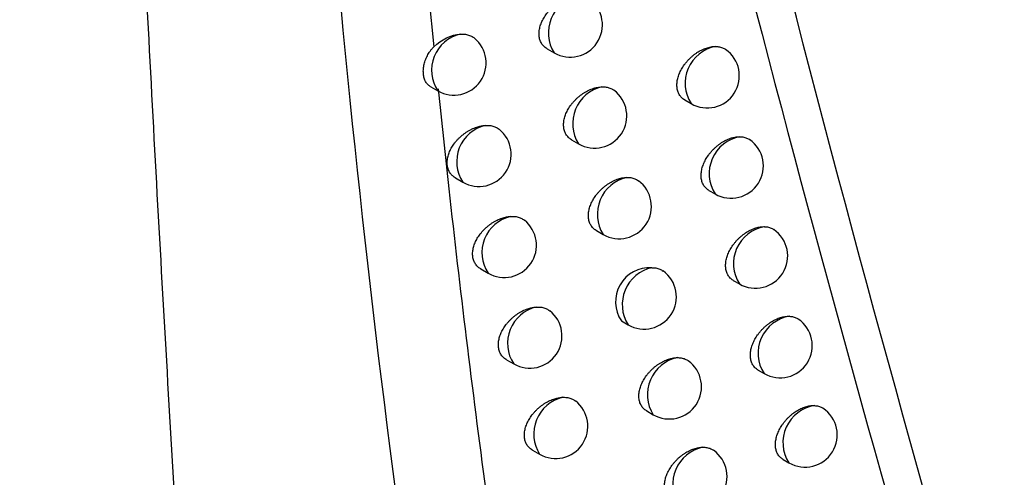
# Model space of a CAD drawing. Header units: millimetres. Extents: x -0.41 to 0.79, y -0.23 to 0.59.
# Tile 76 of 83: x 0.60524 to 0.62053, y 0.31214 to 0.31925. Entities that reach past the tile are written whole.
import ezdxf

# ---------------------------------------------------------------- set-up
doc = ezdxf.new("R2010")
doc.units = ezdxf.units.MM

msp = doc.modelspace()

# ---------------------------------------------------------------- linework, layer by layer
at = {"color": 7, "linetype": 'Continuous', "lineweight": 25}
for p, q in [((0.6115919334, 0.3196323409), (0.6116709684, 0.3188272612)), ((0.6134302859, 0.3187956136), (0.6135385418, 0.3187331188)), ((0.6116226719, 0.3182063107), (0.6117327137, 0.318142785)), ((0.6155664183, 0.3180002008), (0.6156638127, 0.3179439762)), ((0.6138102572, 0.3173811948), (0.613916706, 0.3173197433)), ((0.6120059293, 0.316789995), (0.6121214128, 0.3167233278)), ((0.6159412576, 0.3165964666), (0.6160370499, 0.3165411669)), ((0.6141945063, 0.3159720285), (0.6142991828, 0.3159116)), ((0.6124006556, 0.3153747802), (0.6125141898, 0.3153092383)), ((0.6163205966, 0.3151978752), (0.6164148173, 0.3151434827)), ((0.6145830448, 0.3145681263), (0.6146859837, 0.3145087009)), ((0.612799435, 0.3139649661), (0.6129110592, 0.3139005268)), ((0.6167044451, 0.3138044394), (0.6167971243, 0.3137509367)), ((0.6149758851, 0.3131694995), (0.6150771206, 0.3131110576)), ((0.6132022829, 0.3125605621), (0.6133120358, 0.3124972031)), ((0.6170928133, 0.3124161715), (0.6171839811, 0.3123635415))]:
    msp.add_line(p, q, dxfattribs=at)
at = {"color": 9, "linetype": 'Continuous', "lineweight": 25}
for centre, radius, start, end in [((0.614040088, 0.3190445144), 0.0005903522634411, 103.8525889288, 211.8349542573), ((0.6122175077, 0.3184610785), 0.000579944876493, 103.7378989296, 213.2870620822), ((0.6161576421, 0.3182576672), 0.0005850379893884, 100.9771719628, 212.4245902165), ((0.6144172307, 0.3176314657), 0.0005896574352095, 103.488365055, 211.9142920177), ((0.6126053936, 0.3170419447), 0.0005794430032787, 103.4471442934, 213.3579324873), ((0.6165292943, 0.3168553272), 0.0005839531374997, 100.4528395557, 212.5468385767), ((0.6147986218, 0.3162236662), 0.0005889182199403, 103.1035301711, 211.9985247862), ((0.6129973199, 0.3156281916), 0.0005789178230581, 103.1410483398, 213.4320416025), ((0.6169053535, 0.3154581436), 0.0005827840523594, 99.8957873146, 212.6786747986), ((0.6151842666, 0.3148211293), 0.0005881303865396, 102.6967758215, 212.0881287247), ((0.6133932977, 0.3142198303), 0.0005783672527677, 102.8187748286, 213.5096478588), ((0.6172858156, 0.3140661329), 0.0005815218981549, 99.3033958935, 212.8212128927), ((0.6155741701, 0.3134238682), 0.0005872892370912, 102.2666707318, 212.1836395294), ((0.6138142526, 0.3128084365), 0.0005908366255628, 104.2831719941, 211.7872906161), ((0.6176706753, 0.3126793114), 0.0005801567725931, 98.6727216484, 212.9757317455), ((0.6159683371, 0.3120318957), 0.0005863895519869, 101.8116441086, 212.2856611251)]:
    msp.add_arc(centre, radius, start, end, dxfattribs=at)
at = {"color": 7, "linetype": 'Continuous', "lineweight": 25}
for centre, radius, start, end in [((0.6137885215, 0.3191661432), 0.0005, 240.0026882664, 52.5142993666), ((0.6119826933, 0.3185758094), 0.0005, 240.0026882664, 50.5356842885), ((0.6159137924, 0.3183770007), 0.0005, 240.0026882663, 54.8356513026), ((0.6141666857, 0.3177527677), 0.0005, 240.0026882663, 52.9555856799), ((0.6123713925, 0.3171563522), 0.0005, 240.0026882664, 50.9439200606), ((0.6162870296, 0.3169741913), 0.0005, 240.0026882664, 55.1558518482), ((0.6145491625, 0.3163446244), 0.0005, 240.0026882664, 53.3319001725), ((0.6127641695, 0.3157422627), 0.0005, 240.0026882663, 51.3389088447), ((0.616664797, 0.3155765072), 0.0005, 240.0026882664, 55.4625885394), ((0.6150236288, 0.3148648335), 0.00053097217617, 86.6127718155, 213.9465933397), ((0.6149359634, 0.3149417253), 0.0005, 240.0026882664, 53.6956746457), ((0.6131610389, 0.3143335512), 0.0005000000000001, 240.0026882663, 51.7967105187), ((0.617047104, 0.3141839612), 0.0005, 240.0026882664, 55.8541202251), ((0.6153271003, 0.313544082), 0.0005, 240.0026882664, 54.0119748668), ((0.6135620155, 0.3129302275), 0.0005, 240.0026882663, 52.2092169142), ((0.6174339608, 0.3127965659), 0.0005, 240.0026882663, 56.1595466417), ((0.6157225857, 0.3121517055), 0.0005, 240.0026882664, 54.3621730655)]:
    msp.add_arc(centre, radius, start, end, dxfattribs=at)
for points, knots in [([(0.6314185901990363, 0.2992218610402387), (0.6300905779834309, 0.3036907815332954), (0.6288531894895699, 0.3082407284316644), (0.6265641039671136, 0.3174890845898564), (0.6255115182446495, 0.3221884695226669), (0.6235912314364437, 0.3317379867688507), (0.6227231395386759, 0.3365901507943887), (0.621173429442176, 0.3464258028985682), (0.6204916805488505, 0.3514111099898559), (0.6193162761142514, 0.3615171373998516), (0.6188208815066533, 0.3666406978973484), (0.6180186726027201, 0.3769958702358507), (0.6177118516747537, 0.3822298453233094), (0.617073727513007, 0.3981004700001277), (0.6170211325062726, 0.4089051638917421), (0.6173551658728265, 0.4199370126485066)], [0, 0, 0, 0, 0.125, 0.125, 0.2500000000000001, 0.2500000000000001, 0.3750000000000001, 0.3750000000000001, 0.5000000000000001, 0.5000000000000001, 0.6250000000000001, 0.6250000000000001, 0.7500000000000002, 0.7500000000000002, 1, 1, 1, 1]), ([(0.6081601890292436, 0.3037992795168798), (0.6080972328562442, 0.3047400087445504), (0.6079718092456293, 0.3066141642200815), (0.6077941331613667, 0.3094206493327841), (0.6076248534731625, 0.3122096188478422), (0.6074644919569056, 0.3149813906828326), (0.6073126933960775, 0.3177357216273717), (0.6071693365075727, 0.3204725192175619), (0.6070342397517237, 0.3231916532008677), (0.6069072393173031, 0.3258930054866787), (0.6067881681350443, 0.3285764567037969), (0.6066768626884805, 0.3312418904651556), (0.6065731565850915, 0.3338891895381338), (0.6064768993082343, 0.3365182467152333), (0.6063878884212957, 0.3391289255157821), (0.6063061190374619, 0.341721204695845), (0.6062308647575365, 0.344294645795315), (0.606186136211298, 0.3460058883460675), (0.6061638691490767, 0.3468577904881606)], [0, 0, 0, 0, 0.0663551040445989, 0.132195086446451, 0.1975202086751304, 0.2623307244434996, 0.3266268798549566, 0.3904089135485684, 0.4536770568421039, 0.5164315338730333, 0.5786725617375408, 0.6404003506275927, 0.7016151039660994, 0.7623170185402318, 0.8225062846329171, 0.8821830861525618, 0.9413476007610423, 1, 1, 1, 1]), ([(0.6134304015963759, 0.318795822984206), (0.6134290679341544, 0.3187965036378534), (0.6134187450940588, 0.3188017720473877), (0.6134015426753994, 0.3188144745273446), (0.6133789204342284, 0.3188340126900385), (0.6133589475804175, 0.3188567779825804), (0.6133420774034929, 0.3188816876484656), (0.6133284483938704, 0.3189083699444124), (0.6133178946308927, 0.3189366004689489), (0.6133102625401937, 0.318966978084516), (0.6133058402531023, 0.3189986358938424), (0.6133045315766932, 0.3190310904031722), (0.6133061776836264, 0.3190641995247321), (0.6133108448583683, 0.3190984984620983), (0.613318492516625, 0.319133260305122), (0.6133289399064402, 0.3191680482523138), (0.6133420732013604, 0.3192027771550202), (0.6133580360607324, 0.3192377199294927), (0.6133766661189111, 0.3192723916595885), (0.6133977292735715, 0.3193063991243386), (0.6134211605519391, 0.3193396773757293), (0.613447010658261, 0.3193722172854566), (0.6134750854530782, 0.319403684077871), (0.6135050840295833, 0.3194337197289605), (0.6135369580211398, 0.3194622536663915), (0.6135706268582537, 0.3194891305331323), (0.6136057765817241, 0.3195140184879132), (0.6136420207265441, 0.3195366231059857), (0.6136792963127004, 0.319556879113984), (0.6137175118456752, 0.3195746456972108), (0.6137552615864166, 0.3195892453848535), (0.6137920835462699, 0.3196007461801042), (0.6138278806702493, 0.3196092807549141), (0.6138636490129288, 0.3196153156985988), (0.6138870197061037, 0.3196169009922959), (0.6138987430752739, 0.3196176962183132)], [0, 0, 0, 0, 0.0046432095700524, 0.0359394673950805, 0.0674642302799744, 0.0997222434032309, 0.1322388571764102, 0.1624890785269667, 0.1929575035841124, 0.2241201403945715, 0.2555248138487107, 0.2850965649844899, 0.3148752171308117, 0.3453040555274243, 0.3759561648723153, 0.4055054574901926, 0.4352548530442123, 0.4656267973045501, 0.4962100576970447, 0.5263719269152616, 0.556733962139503, 0.5877164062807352, 0.6189087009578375, 0.6500507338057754, 0.6813993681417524, 0.7133907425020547, 0.7456007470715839, 0.7776750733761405, 0.809966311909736, 0.8429389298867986, 0.8761462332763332, 0.9066252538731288, 0.9372904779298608, 0.9685432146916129, 1, 1, 1, 1]), ([(0.506497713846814, 0.3192110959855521), (0.5094315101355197, 0.3161644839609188), (0.5125706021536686, 0.3131626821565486), (0.5167535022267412, 0.3094669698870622), (0.5176035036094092, 0.3087302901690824), (0.5193254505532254, 0.3072661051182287), (0.5201977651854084, 0.3065382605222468), (0.5228485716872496, 0.3043674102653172), (0.5246608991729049, 0.3029370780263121), (0.5339463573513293, 0.2958692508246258), (0.5420874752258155, 0.2904819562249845), (0.5553829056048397, 0.2828069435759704), (0.5599638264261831, 0.2803352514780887), (0.5694165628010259, 0.2755646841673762), (0.5742890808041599, 0.2732655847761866), (0.5818177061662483, 0.269946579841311), (0.5843639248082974, 0.2688618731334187), (0.5882387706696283, 0.2672675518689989), (0.5895399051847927, 0.2667414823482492), (0.5921534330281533, 0.265703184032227), (0.5934667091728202, 0.2651905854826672), (0.6000654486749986, 0.2626601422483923), (0.6054478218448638, 0.2607397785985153), (0.6109324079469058, 0.2589222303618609)], [0, 0, 0, 0, 0.1250000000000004, 0.1250000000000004, 0.1562500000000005, 0.1562500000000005, 0.1875000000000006, 0.1875000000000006, 0.2500000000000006, 0.2500000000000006, 0.5000000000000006, 0.5000000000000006, 0.6250000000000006, 0.6250000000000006, 0.7500000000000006, 0.7500000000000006, 0.8125000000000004, 0.8125000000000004, 0.8437500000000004, 0.8437500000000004, 0.8750000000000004, 0.8750000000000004, 1, 1, 1, 1]), ([(0.6120797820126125, 0.3190244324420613), (0.612091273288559, 0.3190249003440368), (0.612114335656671, 0.3190258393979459), (0.612147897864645, 0.3190235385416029), (0.612180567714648, 0.3190184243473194), (0.6122115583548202, 0.3190102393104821), (0.6122406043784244, 0.31899926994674), (0.6122673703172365, 0.3189854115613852), (0.6122873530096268, 0.318972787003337), (0.6122974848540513, 0.3189638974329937), (0.6123002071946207, 0.3189615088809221)], [0, 0, 0, 0, 0.1336309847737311, 0.268190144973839, 0.4056763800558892, 0.5441738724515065, 0.6782889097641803, 0.8133416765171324, 0.949846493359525, 1, 1, 1, 1]), ([(0.6116227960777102, 0.3182065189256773), (0.6116167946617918, 0.3182101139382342), (0.6115957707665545, 0.3182227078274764), (0.6115720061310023, 0.318245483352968), (0.6115510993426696, 0.3182737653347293), (0.6115376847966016, 0.3182976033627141), (0.6115266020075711, 0.3183238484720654), (0.6115179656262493, 0.3183525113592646), (0.6115119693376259, 0.3183831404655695), (0.6115086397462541, 0.3184153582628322), (0.6115079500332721, 0.3184490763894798), (0.6115099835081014, 0.3184844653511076), (0.6115147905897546, 0.3185207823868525), (0.6115222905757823, 0.3185575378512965), (0.6115324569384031, 0.3185946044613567), (0.6115455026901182, 0.3186322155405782), (0.6115612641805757, 0.318669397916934), (0.6115795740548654, 0.318705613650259), (0.6116004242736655, 0.3187407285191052), (0.611624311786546, 0.3187748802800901), (0.6116480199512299, 0.3188039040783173), (0.6116644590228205, 0.3188206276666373), (0.6116709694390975, 0.3188272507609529)], [0, 0, 0, 0, 0.0376927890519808, 0.1320437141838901, 0.1801373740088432, 0.2282101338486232, 0.2766112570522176, 0.3260452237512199, 0.3758353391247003, 0.4243447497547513, 0.4731904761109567, 0.5230978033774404, 0.57337253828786, 0.6218823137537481, 0.6707315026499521, 0.7206569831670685, 0.7709583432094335, 0.8190887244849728, 0.8675671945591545, 0.9171752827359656, 0.9671986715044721, 1, 1, 1, 1]), ([(0.6155665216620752, 0.3180003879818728), (0.6155653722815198, 0.3180009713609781), (0.6155555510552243, 0.3180059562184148), (0.6155390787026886, 0.3180181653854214), (0.6155172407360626, 0.3180371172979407), (0.6154979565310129, 0.3180592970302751), (0.6154815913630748, 0.3180837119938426), (0.615468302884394, 0.3181100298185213), (0.6154579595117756, 0.318138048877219), (0.6154504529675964, 0.3181682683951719), (0.6154460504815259, 0.3181999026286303), (0.615444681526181, 0.3182324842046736), (0.6154462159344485, 0.318265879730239), (0.6154507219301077, 0.3183005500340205), (0.6154581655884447, 0.3183357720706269), (0.6154683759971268, 0.3183711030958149), (0.6154812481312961, 0.318406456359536), (0.6154969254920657, 0.3184421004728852), (0.6155152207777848, 0.3184774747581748), (0.6155358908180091, 0.3185121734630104), (0.6155588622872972, 0.3185461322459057), (0.6155842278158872, 0.3185794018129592), (0.6156117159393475, 0.3186115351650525), (0.6156410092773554, 0.3186421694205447), (0.6156720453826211, 0.3186712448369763), (0.6157048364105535, 0.3186986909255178), (0.6157389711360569, 0.3187240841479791), (0.61577405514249, 0.3187471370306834), (0.615810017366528, 0.3187678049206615), (0.6158468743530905, 0.3187860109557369), (0.6158839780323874, 0.318801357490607), (0.6159208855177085, 0.3188136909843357), (0.6159575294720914, 0.3188230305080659), (0.6159940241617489, 0.3188292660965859), (0.6160236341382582, 0.3188318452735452), (0.6160407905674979, 0.3188319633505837), (0.6160462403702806, 0.3188320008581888)], [0, 0, 0, 0, 0.0040313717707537, 0.0344472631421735, 0.0650820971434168, 0.0964160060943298, 0.1279950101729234, 0.1576798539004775, 0.1875764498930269, 0.2181449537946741, 0.2489470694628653, 0.2781610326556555, 0.3075788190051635, 0.3376375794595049, 0.3679167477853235, 0.3971294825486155, 0.4265412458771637, 0.4565743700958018, 0.4868193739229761, 0.5164861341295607, 0.5463521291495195, 0.5768385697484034, 0.6075361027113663, 0.6379070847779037, 0.6684821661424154, 0.699694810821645, 0.7311253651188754, 0.7621404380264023, 0.7933670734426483, 0.8252594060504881, 0.8573813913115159, 0.8886877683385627, 0.9202125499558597, 0.9524302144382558, 0.9848892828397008, 1, 1, 1, 1]), ([(0.6160462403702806, 0.3188320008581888), (0.616056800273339, 0.3188316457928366), (0.6160779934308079, 0.3188309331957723), (0.6161084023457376, 0.3188260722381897), (0.6161376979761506, 0.3188183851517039), (0.6161649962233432, 0.318807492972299), (0.6161863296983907, 0.3187965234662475), (0.6161975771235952, 0.3187882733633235), (0.6162013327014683, 0.3187855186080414)], [0, 0, 0, 0, 0.1792454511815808, 0.3597359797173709, 0.5441528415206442, 0.7299261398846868, 0.9098208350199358, 1, 1, 1, 1]), ([(0.6117376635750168, 0.3181716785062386), (0.6117646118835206, 0.3179134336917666), (0.6118186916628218, 0.3173951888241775), (0.6119597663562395, 0.3161023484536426), (0.6121722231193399, 0.3142771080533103), (0.6124758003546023, 0.3119099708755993), (0.6128119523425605, 0.3094945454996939), (0.6130621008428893, 0.3078770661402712), (0.6131887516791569, 0.3070581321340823)], [0, 0, 0, 0, 0.0688124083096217, 0.1380925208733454, 0.3452698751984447, 0.5579613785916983, 0.7761946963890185, 1, 1, 1, 1]), ([(0.6138103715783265, 0.3173814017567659), (0.613809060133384, 0.3173820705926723), (0.6137988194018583, 0.3173872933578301), (0.6137817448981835, 0.3173999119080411), (0.6137592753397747, 0.3174193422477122), (0.6137394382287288, 0.3174419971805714), (0.6137226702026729, 0.3174668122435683), (0.6137091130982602, 0.3174934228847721), (0.6136986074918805, 0.3175216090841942), (0.6136910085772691, 0.3175519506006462), (0.6136866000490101, 0.3175835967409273), (0.6136852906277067, 0.3176160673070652), (0.6136869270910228, 0.3176492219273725), (0.6136915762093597, 0.3176835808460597), (0.6136991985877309, 0.3177184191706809), (0.6137096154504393, 0.3177532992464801), (0.6137227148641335, 0.3177881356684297), (0.6137386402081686, 0.3178231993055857), (0.6137572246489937, 0.3178579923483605), (0.6137782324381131, 0.3178921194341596), (0.6138015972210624, 0.3179255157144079), (0.6138273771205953, 0.3179581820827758), (0.6138553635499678, 0.3179897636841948), (0.6138852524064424, 0.3180199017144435), (0.613916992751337, 0.3180485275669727), (0.6139505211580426, 0.3180755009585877), (0.6139855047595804, 0.3181004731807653), (0.6140215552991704, 0.318123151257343), (0.6140586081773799, 0.3181434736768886), (0.6140965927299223, 0.3181613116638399), (0.6141343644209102, 0.3181760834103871), (0.6141714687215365, 0.3181877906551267), (0.6142078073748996, 0.318196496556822), (0.6142441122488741, 0.3182025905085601), (0.6142678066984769, 0.3182041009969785), (0.6142796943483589, 0.3182048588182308)], [0, 0, 0, 0, 0.0045782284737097, 0.0357501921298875, 0.0671491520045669, 0.099275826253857, 0.1316588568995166, 0.1618437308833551, 0.1922458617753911, 0.2233388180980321, 0.2546724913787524, 0.2842195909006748, 0.3139732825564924, 0.3443762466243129, 0.3750022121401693, 0.4045335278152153, 0.4342650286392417, 0.4646197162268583, 0.4951861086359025, 0.5253032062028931, 0.5556206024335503, 0.5865593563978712, 0.6177085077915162, 0.6487562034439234, 0.6800103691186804, 0.7119073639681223, 0.7440232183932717, 0.7759494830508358, 0.8080920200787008, 0.8409141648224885, 0.8739704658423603, 0.904961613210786, 0.9361508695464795, 0.9679665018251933, 1, 1, 1, 1]), ([(0.6142796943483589, 0.3182048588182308), (0.6143016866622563, 0.3182046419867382), (0.6143349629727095, 0.3182043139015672), (0.6143759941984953, 0.3181958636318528), (0.614405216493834, 0.3181866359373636), (0.6144369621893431, 0.3181731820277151), (0.6144558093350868, 0.3181591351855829), (0.6144670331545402, 0.3181507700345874)], [0, 0, 0, 0, 0.3060581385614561, 0.4630929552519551, 0.6212828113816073, 0.7744669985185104, 1, 1, 1, 1]), ([(0.612006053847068, 0.3167902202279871), (0.612004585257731, 0.3167909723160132), (0.6119939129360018, 0.3167964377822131), (0.6119762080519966, 0.3168094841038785), (0.6119530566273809, 0.3168294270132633), (0.6119326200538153, 0.3168526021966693), (0.6119154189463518, 0.3168778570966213), (0.6119015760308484, 0.3169047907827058), (0.6118908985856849, 0.3169331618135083), (0.6118831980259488, 0.3169636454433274), (0.611878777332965, 0.316995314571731), (0.6118775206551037, 0.3170276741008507), (0.6118792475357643, 0.317060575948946), (0.6118840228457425, 0.3170946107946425), (0.6118918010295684, 0.3171290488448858), (0.6119023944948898, 0.3171634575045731), (0.6119156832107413, 0.3171977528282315), (0.6119318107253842, 0.3172322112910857), (0.6119506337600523, 0.3172664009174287), (0.6119719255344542, 0.317299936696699), (0.611995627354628, 0.317332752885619), (0.6120217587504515, 0.3173647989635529), (0.6120501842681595, 0.3173958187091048), (0.6120806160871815, 0.3174254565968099), (0.6121130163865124, 0.317453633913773), (0.612147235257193, 0.3174801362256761), (0.6121830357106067, 0.3175046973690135), (0.6122200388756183, 0.3175270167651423), (0.6122581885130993, 0.3175470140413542), (0.6122973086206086, 0.3175645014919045), (0.6123349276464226, 0.3175784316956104), (0.6123705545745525, 0.3175891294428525), (0.6124040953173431, 0.3175969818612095), (0.6124376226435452, 0.3176027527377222), (0.612459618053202, 0.3176045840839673), (0.612470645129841, 0.3176055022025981)], [0, 0, 0, 0, 0.0050703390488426, 0.0368464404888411, 0.0688570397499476, 0.101622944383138, 0.1346564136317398, 0.1651483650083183, 0.1958621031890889, 0.2272828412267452, 0.2589505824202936, 0.2886101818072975, 0.3184777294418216, 0.3489984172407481, 0.3797431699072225, 0.4093641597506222, 0.4391848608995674, 0.4696253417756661, 0.5002755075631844, 0.5306218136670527, 0.5611677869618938, 0.59233050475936, 0.6237009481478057, 0.6552273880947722, 0.6869610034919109, 0.7193371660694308, 0.7519311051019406, 0.7846070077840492, 0.8175024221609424, 0.8510864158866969, 0.8849072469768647, 0.9133090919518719, 0.9418545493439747, 0.9708496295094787, 1, 1, 1, 1]), ([(0.612470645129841, 0.3176055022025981), (0.6124820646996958, 0.3176059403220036), (0.6125049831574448, 0.3176068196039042), (0.6125383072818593, 0.3176044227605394), (0.6125707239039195, 0.317599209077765), (0.6126014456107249, 0.3175909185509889), (0.6126302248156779, 0.3175798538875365), (0.6126566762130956, 0.3175658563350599), (0.6126753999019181, 0.3175539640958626), (0.6126844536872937, 0.3175459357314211), (0.6126861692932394, 0.3175444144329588)], [0, 0, 0, 0, 0.1361136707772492, 0.2731727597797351, 0.4132132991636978, 0.5542838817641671, 0.690890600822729, 0.8284524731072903, 0.9674933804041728, 1, 1, 1, 1]), ([(0.6159413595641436, 0.3165966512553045), (0.6159402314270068, 0.3165972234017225), (0.6159304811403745, 0.3166021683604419), (0.6159141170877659, 0.316614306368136), (0.6158924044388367, 0.3166331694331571), (0.6158732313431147, 0.3166552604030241), (0.6158569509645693, 0.3166795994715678), (0.6158437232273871, 0.3167058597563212), (0.6158334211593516, 0.3167338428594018), (0.6158259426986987, 0.3167640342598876), (0.6158215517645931, 0.3167956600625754), (0.615820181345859, 0.3168282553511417), (0.6158217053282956, 0.3168616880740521), (0.615826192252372, 0.3168964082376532), (0.6158336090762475, 0.3169316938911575), (0.6158437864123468, 0.3169671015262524), (0.6158566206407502, 0.317002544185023), (0.6158722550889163, 0.3170382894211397), (0.6158904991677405, 0.317073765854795), (0.6159111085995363, 0.317108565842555), (0.6159340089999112, 0.3171426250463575), (0.6159592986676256, 0.3171760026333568), (0.6159866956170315, 0.3172082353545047), (0.616015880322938, 0.3172389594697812), (0.6160467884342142, 0.3172681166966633), (0.6160794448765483, 0.3172956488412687), (0.6161134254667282, 0.317321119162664), (0.6161483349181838, 0.3173442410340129), (0.6161841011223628, 0.3173649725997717), (0.6162207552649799, 0.3173832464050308), (0.6162576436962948, 0.3173986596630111), (0.6162943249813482, 0.317411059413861), (0.6163307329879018, 0.3174204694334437), (0.6163669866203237, 0.3174267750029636), (0.61639795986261, 0.3174295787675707), (0.6164164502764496, 0.3174295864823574), (0.6164233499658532, 0.3174295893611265)], [0, 0, 0, 0, 0.0039602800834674, 0.0342279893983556, 0.0647131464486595, 0.0958921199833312, 0.1273141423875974, 0.1568941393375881, 0.1866848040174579, 0.2171436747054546, 0.247834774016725, 0.2769737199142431, 0.3063158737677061, 0.3362971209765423, 0.3664981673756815, 0.3956398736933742, 0.4249802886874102, 0.4549413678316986, 0.4851142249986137, 0.5146880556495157, 0.5444608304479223, 0.5748535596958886, 0.6054573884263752, 0.6356968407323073, 0.6661398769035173, 0.6972192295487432, 0.7285162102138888, 0.7593601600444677, 0.7904147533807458, 0.8221323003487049, 0.8540786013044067, 0.8851913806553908, 0.9165212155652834, 0.9485394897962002, 0.98079753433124, 1, 1, 1, 1]), ([(0.6164233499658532, 0.3174295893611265), (0.6164338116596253, 0.3174291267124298), (0.616454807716, 0.3174281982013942), (0.6164848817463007, 0.3174230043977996), (0.6165138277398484, 0.3174149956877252), (0.6165407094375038, 0.3174037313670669), (0.6165602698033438, 0.3173934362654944), (0.6165699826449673, 0.3173861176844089), (0.6165723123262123, 0.3173843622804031)], [0, 0, 0, 0, 0.1854420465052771, 0.3721722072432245, 0.5629644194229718, 0.7551599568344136, 0.9412736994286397, 1, 1, 1, 1]), ([(0.6141946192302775, 0.3159722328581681), (0.6141933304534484, 0.315972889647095), (0.6141831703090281, 0.31597806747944), (0.6141662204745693, 0.3159906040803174), (0.6141438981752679, 0.3160099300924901), (0.6141241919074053, 0.3160324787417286), (0.6141075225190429, 0.3160572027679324), (0.6140940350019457, 0.3160837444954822), (0.6140835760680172, 0.3161118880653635), (0.6140760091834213, 0.3161421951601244), (0.6140716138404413, 0.3161738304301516), (0.6140703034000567, 0.3162063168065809), (0.6140719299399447, 0.3162395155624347), (0.6140765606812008, 0.3162739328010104), (0.6140841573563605, 0.3163088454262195), (0.6140945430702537, 0.3163438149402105), (0.6141076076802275, 0.3163787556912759), (0.6141234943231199, 0.3164139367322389), (0.6141420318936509, 0.3164488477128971), (0.614162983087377, 0.3164830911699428), (0.6141862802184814, 0.3165166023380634), (0.6142119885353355, 0.3165493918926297), (0.6142398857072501, 0.3165810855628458), (0.614269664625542, 0.3166113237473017), (0.6143012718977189, 0.3166400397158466), (0.6143346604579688, 0.3166671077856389), (0.6143694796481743, 0.3166921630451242), (0.6144053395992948, 0.3167149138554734), (0.614442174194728, 0.3167353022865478), (0.6144799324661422, 0.3167532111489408), (0.614517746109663, 0.3167681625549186), (0.6145551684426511, 0.3167800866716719), (0.6145920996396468, 0.3167889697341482), (0.6146289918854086, 0.3167951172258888), (0.6146530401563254, 0.3167965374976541), (0.6146651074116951, 0.3167972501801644)], [0, 0, 0, 0, 0.004510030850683, 0.0355550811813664, 0.0668256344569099, 0.0988184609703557, 0.131065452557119, 0.1611794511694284, 0.1915097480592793, 0.2225274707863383, 0.2537845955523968, 0.2832994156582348, 0.3130204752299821, 0.3433897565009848, 0.3739817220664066, 0.4034868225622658, 0.4331921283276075, 0.4635210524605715, 0.4940619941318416, 0.5241268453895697, 0.5543920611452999, 0.5852793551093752, 0.6163775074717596, 0.6473252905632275, 0.6784793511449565, 0.7102761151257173, 0.7422918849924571, 0.7740670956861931, 0.8060578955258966, 0.8387263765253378, 0.8716284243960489, 0.9031694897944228, 0.9349219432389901, 0.9673442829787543, 1, 1, 1, 1]), ([(0.6146651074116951, 0.3167972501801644), (0.614686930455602, 0.3167969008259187), (0.6147199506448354, 0.3167963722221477), (0.6147605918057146, 0.3167876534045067), (0.6147894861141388, 0.3167781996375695), (0.6148194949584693, 0.316765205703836), (0.6148368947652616, 0.316751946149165), (0.6148467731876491, 0.316744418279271)], [0, 0, 0, 0, 0.3136948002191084, 0.4746478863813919, 0.6367848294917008, 0.7937912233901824, 1, 1, 1, 1]), ([(0.6124007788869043, 0.3153750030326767), (0.6123993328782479, 0.3153757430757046), (0.6123887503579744, 0.3153811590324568), (0.612371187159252, 0.3153941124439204), (0.6123482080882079, 0.3154139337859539), (0.6123279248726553, 0.3154369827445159), (0.6123108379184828, 0.3154621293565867), (0.6122970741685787, 0.3154889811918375), (0.6122864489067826, 0.3155173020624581), (0.6122787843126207, 0.3155477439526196), (0.6122743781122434, 0.3155793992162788), (0.6122731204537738, 0.3156117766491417), (0.6122748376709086, 0.3156447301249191), (0.6122795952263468, 0.3156788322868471), (0.6122873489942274, 0.3157133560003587), (0.6122979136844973, 0.3157478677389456), (0.6123111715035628, 0.315782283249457), (0.6123272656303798, 0.3158168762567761), (0.6123460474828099, 0.3158512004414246), (0.6123672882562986, 0.3158848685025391), (0.6123909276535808, 0.3159178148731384), (0.612416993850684, 0.3159500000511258), (0.6124453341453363, 0.3159811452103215), (0.6124756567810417, 0.3160108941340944), (0.6125079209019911, 0.316039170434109), (0.6125419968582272, 0.3160657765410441), (0.6125776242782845, 0.3160904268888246), (0.6126144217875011, 0.3161128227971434), (0.6126523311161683, 0.3161328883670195), (0.6126912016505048, 0.3161504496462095), (0.612728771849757, 0.3161645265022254), (0.6127645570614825, 0.3161753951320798), (0.6127984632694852, 0.3161833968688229), (0.6128323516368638, 0.3161892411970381), (0.6128545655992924, 0.3161910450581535), (0.612865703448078, 0.3161919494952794)], [0, 0, 0, 0, 0.0050107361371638, 0.036670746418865, 0.0685636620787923, 0.1012058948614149, 0.1341132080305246, 0.1645597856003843, 0.1952272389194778, 0.2265983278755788, 0.2582150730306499, 0.2878779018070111, 0.3177485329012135, 0.3482719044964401, 0.3790192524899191, 0.4086520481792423, 0.4384848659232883, 0.4689388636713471, 0.4996032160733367, 0.5299313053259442, 0.5604594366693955, 0.5916060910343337, 0.6229613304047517, 0.6544125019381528, 0.6860709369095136, 0.7183727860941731, 0.7508929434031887, 0.7834295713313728, 0.8161852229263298, 0.8496282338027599, 0.8833077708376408, 0.9120893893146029, 0.9410222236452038, 0.9704291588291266, 0.9999999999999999, 0.9999999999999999, 0.9999999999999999, 0.9999999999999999]), ([(0.612865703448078, 0.3161919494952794), (0.6128770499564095, 0.3161923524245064), (0.6128998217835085, 0.3161931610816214), (0.6129329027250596, 0.3161906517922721), (0.6129650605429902, 0.3161853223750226), (0.6129955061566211, 0.3161769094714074), (0.6130240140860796, 0.3161657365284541), (0.6130501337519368, 0.3161515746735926), (0.6130676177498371, 0.3161404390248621), (0.6130756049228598, 0.3161332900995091), (0.613076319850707, 0.31613265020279)], [0, 0, 0, 0, 0.1387269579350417, 0.2784174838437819, 0.4211466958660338, 0.5649257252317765, 0.7041552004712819, 0.8443581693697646, 0.9860685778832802, 1, 1, 1, 1]), ([(0.6163206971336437, 0.3151980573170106), (0.6163195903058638, 0.3151986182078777), (0.6163099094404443, 0.3152035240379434), (0.6162936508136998, 0.315215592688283), (0.6162720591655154, 0.3152343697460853), (0.6162529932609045, 0.3152563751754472), (0.6162367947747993, 0.3152806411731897), (0.6162236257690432, 0.315306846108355), (0.6162133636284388, 0.3153347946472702), (0.6162059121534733, 0.31536495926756), (0.6162015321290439, 0.3153965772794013), (0.6162001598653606, 0.3154291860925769), (0.6162016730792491, 0.3154626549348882), (0.6162061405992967, 0.3154974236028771), (0.6162135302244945, 0.3155327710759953), (0.6162236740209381, 0.3155682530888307), (0.6162364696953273, 0.3156037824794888), (0.6162520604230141, 0.3156396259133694), (0.616270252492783, 0.3156752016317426), (0.6162908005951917, 0.3157101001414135), (0.6163136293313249, 0.3157442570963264), (0.616338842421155, 0.3157777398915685), (0.616366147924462, 0.3158100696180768), (0.6163952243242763, 0.3158408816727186), (0.6164260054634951, 0.3158701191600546), (0.6164585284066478, 0.3158977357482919), (0.616492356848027, 0.3159232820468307), (0.6165270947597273, 0.3159464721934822), (0.6165626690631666, 0.3159672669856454), (0.6165991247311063, 0.3159856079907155), (0.6166358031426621, 0.3160010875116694), (0.616672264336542, 0.3160135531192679), (0.6167084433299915, 0.3160230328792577), (0.6167444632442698, 0.3160294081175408), (0.6167768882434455, 0.3160324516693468), (0.6167967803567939, 0.316032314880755), (0.6168051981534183, 0.3160322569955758)], [0, 0, 0, 0, 0.003887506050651, 0.0340020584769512, 0.0643325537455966, 0.095351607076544, 0.126611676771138, 0.1560796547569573, 0.1857571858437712, 0.216099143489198, 0.2466719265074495, 0.2757270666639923, 0.304984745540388, 0.3348794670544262, 0.3649933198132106, 0.3940547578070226, 0.4233145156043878, 0.4531940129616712, 0.4832851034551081, 0.5127574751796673, 0.542428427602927, 0.5727185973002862, 0.6032197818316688, 0.6333208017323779, 0.6636248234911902, 0.6945636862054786, 0.725719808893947, 0.7563877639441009, 0.7872653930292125, 0.8188030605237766, 0.8505685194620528, 0.8814843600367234, 0.9126158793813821, 0.9444313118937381, 0.9764848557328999, 1, 1, 1, 1]), ([(0.6168051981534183, 0.3160322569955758), (0.6168155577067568, 0.3160316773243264), (0.6168363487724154, 0.3160305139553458), (0.6168660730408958, 0.3160249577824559), (0.6168946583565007, 0.3160166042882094), (0.6169210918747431, 0.3160049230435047), (0.6169388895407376, 0.3159953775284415), (0.6169470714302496, 0.3159890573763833), (0.6169479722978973, 0.3159883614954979)], [0, 0, 0, 0, 0.1923071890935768, 0.3859501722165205, 0.5838055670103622, 0.7831162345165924, 0.9761199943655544, 1, 1, 1, 1]), ([(0.6150550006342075, 0.3153948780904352), (0.6150766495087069, 0.3153943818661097), (0.6151094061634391, 0.3153936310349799), (0.615149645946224, 0.3153846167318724), (0.6151781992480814, 0.3153749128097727), (0.6152064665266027, 0.3153624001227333), (0.615222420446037, 0.3153499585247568), (0.6152309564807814, 0.3153433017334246)], [0, 0, 0, 0, 0.3219151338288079, 0.4870859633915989, 0.6534716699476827, 0.8145924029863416, 1, 1, 1, 1]), ([(0.6127995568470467, 0.3139651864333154), (0.612798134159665, 0.3139659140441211), (0.6127876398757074, 0.313971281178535), (0.6127702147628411, 0.3139841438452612), (0.6127474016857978, 0.3140038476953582), (0.6127272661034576, 0.3140267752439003), (0.6127102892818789, 0.3140518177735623), (0.6126966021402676, 0.3140785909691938), (0.6126860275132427, 0.3141068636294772), (0.612678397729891, 0.3141372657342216), (0.6126740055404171, 0.3141689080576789), (0.6126727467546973, 0.3142013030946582), (0.6126744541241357, 0.3142343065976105), (0.6126791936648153, 0.3142684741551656), (0.6126869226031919, 0.3143030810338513), (0.6126974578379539, 0.3143376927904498), (0.6127106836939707, 0.3143722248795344), (0.6127267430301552, 0.3144069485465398), (0.6127454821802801, 0.3144414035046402), (0.6127666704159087, 0.3144752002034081), (0.6127902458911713, 0.314508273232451), (0.6128162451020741, 0.3145405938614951), (0.6128444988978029, 0.3145718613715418), (0.612874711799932, 0.3146017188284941), (0.6129068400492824, 0.3146300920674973), (0.6129407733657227, 0.3146567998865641), (0.6129762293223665, 0.314681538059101), (0.6130128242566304, 0.3147040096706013), (0.6130504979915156, 0.3147241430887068), (0.6130891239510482, 0.3147417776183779), (0.6131266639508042, 0.3147560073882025), (0.6131626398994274, 0.3147670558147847), (0.6131969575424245, 0.3147752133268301), (0.6132312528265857, 0.3147811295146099), (0.6132537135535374, 0.3147828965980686), (0.6132649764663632, 0.3147837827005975)], [0, 0, 0, 0, 0.0049467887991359, 0.0364893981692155, 0.0682633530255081, 0.1007807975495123, 0.1335609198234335, 0.1639573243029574, 0.1945736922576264, 0.2258903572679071, 0.257451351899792, 0.2871101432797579, 0.3169765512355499, 0.3474951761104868, 0.3782376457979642, 0.4078742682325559, 0.4377111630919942, 0.4681704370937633, 0.4988406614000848, 0.5291433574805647, 0.559646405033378, 0.5907695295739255, 0.6221020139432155, 0.6534728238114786, 0.6850509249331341, 0.7172730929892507, 0.7497140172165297, 0.7821092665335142, 0.8147230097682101, 0.8480227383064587, 0.8815586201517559, 0.9107550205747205, 0.9401111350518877, 0.9699687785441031, 1, 1, 1, 1]), ([(0.6132649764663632, 0.3147837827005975), (0.6132874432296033, 0.3147839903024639), (0.6133214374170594, 0.3147843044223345), (0.6133635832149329, 0.3147767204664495), (0.6133937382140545, 0.3147682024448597), (0.6134309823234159, 0.3147535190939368), (0.6134544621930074, 0.3147372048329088), (0.6134700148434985, 0.3147263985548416)], [0, 0, 0, 0, 0.2847042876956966, 0.4307826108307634, 0.5779353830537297, 0.7204318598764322, 1, 1, 1, 1]), ([(0.6167045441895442, 0.3138046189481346), (0.6167034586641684, 0.3138051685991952), (0.616693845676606, 0.3138100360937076), (0.6166776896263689, 0.3138220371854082), (0.616656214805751, 0.3138407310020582), (0.6166372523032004, 0.3138626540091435), (0.616621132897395, 0.3138868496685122), (0.6166080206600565, 0.3139130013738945), (0.6165977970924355, 0.3139409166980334), (0.6165903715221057, 0.313971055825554), (0.6165860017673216, 0.3140026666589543), (0.6165846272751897, 0.3140352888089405), (0.6165861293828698, 0.3140687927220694), (0.6165905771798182, 0.3141036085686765), (0.6165979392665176, 0.314139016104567), (0.6166080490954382, 0.3141745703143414), (0.6166208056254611, 0.3142101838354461), (0.6166363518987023, 0.3142461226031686), (0.6166544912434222, 0.3142817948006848), (0.6166749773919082, 0.3143167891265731), (0.6166977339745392, 0.3143510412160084), (0.6167228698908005, 0.3143846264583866), (0.6167500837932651, 0.3144170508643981), (0.6167790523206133, 0.3144479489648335), (0.616809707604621, 0.3144772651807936), (0.6168420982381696, 0.3145049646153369), (0.6168757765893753, 0.314530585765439), (0.6169103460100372, 0.3145538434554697), (0.6169457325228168, 0.3145747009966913), (0.616981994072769, 0.3145931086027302), (0.6170184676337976, 0.3146086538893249), (0.6170547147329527, 0.3146211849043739), (0.6170906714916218, 0.314630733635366), (0.6171264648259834, 0.3146371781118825), (0.6171604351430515, 0.3146404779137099), (0.6171817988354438, 0.3146401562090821), (0.6171918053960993, 0.3146400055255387)], [0, 0, 0, 0, 0.0038133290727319, 0.0337693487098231, 0.0639397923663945, 0.0947935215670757, 0.1258862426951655, 0.1552347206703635, 0.1847916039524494, 0.2150090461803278, 0.2454558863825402, 0.2744181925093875, 0.3035823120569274, 0.3333812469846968, 0.3633985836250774, 0.3923703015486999, 0.4215398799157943, 0.4513280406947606, 0.4813275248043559, 0.5106896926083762, 0.5402500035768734, 0.570428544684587, 0.6008179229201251, 0.6307733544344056, 0.6609311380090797, 0.6917220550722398, 0.7227297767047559, 0.7532165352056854, 0.7839119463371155, 0.8152643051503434, 0.8468434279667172, 0.877558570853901, 0.9084879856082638, 0.9400966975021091, 0.9719418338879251, 1, 1, 1, 1]), ([(0.6171918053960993, 0.3146400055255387), (0.6172020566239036, 0.3146392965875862), (0.6172226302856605, 0.3146378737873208), (0.6172520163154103, 0.3146319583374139), (0.6172801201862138, 0.31462310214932), (0.6173055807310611, 0.3146118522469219), (0.6173205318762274, 0.3146022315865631), (0.617327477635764, 0.3145977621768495)], [0, 0, 0, 0, 0.2011486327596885, 0.4036944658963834, 0.6106463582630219, 0.819120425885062, 1, 1, 1, 1]), ([(0.61497599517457, 0.313169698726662), (0.6149747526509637, 0.3131703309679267), (0.6149647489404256, 0.313175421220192), (0.6149480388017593, 0.3131877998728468), (0.614925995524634, 0.3132069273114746), (0.6149065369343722, 0.3132292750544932), (0.6148900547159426, 0.3132538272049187), (0.6148766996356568, 0.31328023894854), (0.614866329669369, 0.3133083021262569), (0.6148588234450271, 0.3133385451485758), (0.614854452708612, 0.3133701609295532), (0.614853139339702, 0.3134026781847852), (0.6148547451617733, 0.3134359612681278), (0.6148593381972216, 0.3134704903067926), (0.6148668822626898, 0.3135055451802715), (0.6148772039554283, 0.3135406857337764), (0.6148901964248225, 0.3135758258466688), (0.6149060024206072, 0.3136112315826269), (0.6149244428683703, 0.3136463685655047), (0.6149452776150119, 0.3136808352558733), (0.6149684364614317, 0.3137145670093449), (0.6149939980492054, 0.3137475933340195), (0.6150217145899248, 0.3137795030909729), (0.6150512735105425, 0.3138099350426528), (0.6150826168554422, 0.3138388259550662), (0.6151157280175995, 0.3138660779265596), (0.6151502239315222, 0.313891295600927), (0.6151857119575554, 0.3139141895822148), (0.6152221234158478, 0.3139347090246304), (0.6152594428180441, 0.3139527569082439), (0.6152970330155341, 0.3139679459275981), (0.6153344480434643, 0.3139801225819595), (0.6153716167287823, 0.3139892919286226), (0.6154086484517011, 0.313995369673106), (0.6154344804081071, 0.3139973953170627), (0.6154479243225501, 0.3139977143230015), (0.6154493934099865, 0.3139977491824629)], [0, 0, 0, 0, 0.0043655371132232, 0.0351474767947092, 0.0661519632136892, 0.0978680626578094, 0.1298340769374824, 0.1597887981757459, 0.1899578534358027, 0.2208074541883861, 0.2518938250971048, 0.2813205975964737, 0.3109527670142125, 0.3412306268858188, 0.3717303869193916, 0.401157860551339, 0.4307853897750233, 0.4610367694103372, 0.4915005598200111, 0.5214380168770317, 0.5515757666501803, 0.5823363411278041, 0.6133084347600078, 0.6440390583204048, 0.67497538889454, 0.7065535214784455, 0.738350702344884, 0.7698138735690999, 0.8014911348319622, 0.8338417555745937, 0.8664245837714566, 0.8982270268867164, 0.9302513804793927, 0.9629801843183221, 0.9959546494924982, 1, 1, 1, 1]), ([(0.6154493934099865, 0.3139977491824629), (0.6154601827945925, 0.3139976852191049), (0.6154818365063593, 0.3139975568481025), (0.6155130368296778, 0.3139935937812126), (0.6155431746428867, 0.313986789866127), (0.6155714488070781, 0.3139768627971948), (0.6155975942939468, 0.3139644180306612), (0.6156130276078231, 0.3139539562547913), (0.6156206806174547, 0.3139487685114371)], [0, 0, 0, 0, 0.164933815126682, 0.3310132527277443, 0.5007054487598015, 0.6716457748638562, 0.8371770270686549, 1, 1, 1, 1]), ([(0.6132024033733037, 0.3125607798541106), (0.6132010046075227, 0.3125614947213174), (0.6131905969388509, 0.3125668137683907), (0.6131733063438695, 0.3125795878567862), (0.6131506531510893, 0.3125991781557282), (0.6131306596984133, 0.3126219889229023), (0.613113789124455, 0.3126469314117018), (0.6131001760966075, 0.3126736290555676), (0.6130896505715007, 0.3127018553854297), (0.6130820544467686, 0.3127322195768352), (0.6130776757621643, 0.3127638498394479), (0.613076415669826, 0.3127962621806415), (0.6130781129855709, 0.3128293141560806), (0.6130828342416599, 0.3128635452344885), (0.6130905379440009, 0.3128982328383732), (0.6131010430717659, 0.3129329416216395), (0.6131142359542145, 0.3129675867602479), (0.6131302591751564, 0.3130024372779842), (0.6131489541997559, 0.3130370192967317), (0.6131700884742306, 0.3130709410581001), (0.6131935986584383, 0.3131041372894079), (0.613219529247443, 0.3131365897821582), (0.6132476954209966, 0.3131679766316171), (0.6132777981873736, 0.3131979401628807), (0.613309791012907, 0.3132264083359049), (0.6133435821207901, 0.3132532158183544), (0.6133788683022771, 0.3132780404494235), (0.6134152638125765, 0.3133005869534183), (0.6134527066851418, 0.313320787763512), (0.6134910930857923, 0.3133384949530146), (0.6135286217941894, 0.3133528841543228), (0.6135648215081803, 0.3133641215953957), (0.6135995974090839, 0.3133724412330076), (0.6136343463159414, 0.3133784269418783), (0.6136570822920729, 0.3133801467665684), (0.6136684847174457, 0.3133810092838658)], [0, 0, 0, 0, 0.0048789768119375, 0.0363025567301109, 0.0679559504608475, 0.1003471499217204, 0.1329986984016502, 0.1633399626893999, 0.1939002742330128, 0.2251575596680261, 0.2566578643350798, 0.2863052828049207, 0.3161600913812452, 0.3466664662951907, 0.377396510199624, 0.4070289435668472, 0.4368618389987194, 0.4673181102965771, 0.4979858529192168, 0.5282559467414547, 0.5587266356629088, 0.5898187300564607, 0.6211208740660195, 0.6524061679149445, 0.683898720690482, 0.7160357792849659, 0.7483919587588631, 0.7806435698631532, 0.8131131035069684, 0.8462670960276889, 0.879656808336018, 0.9093034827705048, 0.9391193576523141, 0.9694674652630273, 1, 1, 1, 1]), ([(0.6136684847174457, 0.3133810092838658), (0.613690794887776, 0.3133811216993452), (0.6137245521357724, 0.3133812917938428), (0.6137663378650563, 0.3133735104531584), (0.6137961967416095, 0.3133648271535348), (0.6138317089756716, 0.3133505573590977), (0.6138537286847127, 0.3133349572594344), (0.6138679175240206, 0.3133249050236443)], [0, 0, 0, 0, 0.2909234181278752, 0.4401926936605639, 0.5905598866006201, 0.7361690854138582, 1, 1, 1, 1]), ([(0.6170929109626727, 0.312416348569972), (0.6170918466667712, 0.3124168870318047), (0.6170822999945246, 0.3124217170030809), (0.6170662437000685, 0.3124336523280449), (0.6170448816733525, 0.3124522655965), (0.6170260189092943, 0.3124741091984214), (0.6170099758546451, 0.3124982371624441), (0.6169969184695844, 0.3125243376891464), (0.6169867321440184, 0.3125522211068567), (0.6169793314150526, 0.3125823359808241), (0.6169749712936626, 0.3126139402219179), (0.6169735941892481, 0.3126465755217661), (0.6169750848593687, 0.3126801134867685), (0.6169795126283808, 0.3127149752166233), (0.6169868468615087, 0.3127504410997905), (0.6169969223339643, 0.3127860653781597), (0.6170096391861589, 0.3128217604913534), (0.6170251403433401, 0.3128577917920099), (0.6170432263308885, 0.3128935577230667), (0.6170636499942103, 0.3129286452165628), (0.6170863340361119, 0.312962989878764), (0.6171113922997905, 0.3129966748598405), (0.6171385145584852, 0.3130291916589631), (0.61716737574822, 0.3130601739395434), (0.6171979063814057, 0.3130895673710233), (0.6172301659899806, 0.3131173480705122), (0.6172636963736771, 0.3131430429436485), (0.6172981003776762, 0.3131663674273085), (0.6173333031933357, 0.3131872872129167), (0.6173693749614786, 0.3132057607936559), (0.617405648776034, 0.3132213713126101), (0.6174416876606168, 0.3132339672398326), (0.6174774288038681, 0.3132435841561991), (0.6175130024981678, 0.3132500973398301), (0.6175486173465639, 0.3132536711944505), (0.6175715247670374, 0.3132531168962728), (0.6175831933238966, 0.3132528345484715)], [0, 0, 0, 0, 0.0037380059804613, 0.0335296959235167, 0.0635342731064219, 0.0942168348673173, 0.1251363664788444, 0.1543575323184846, 0.1837859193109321, 0.2138708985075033, 0.2441838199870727, 0.273044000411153, 0.3021052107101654, 0.3317988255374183, 0.361710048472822, 0.3905823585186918, 0.4196519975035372, 0.4493388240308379, 0.4792366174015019, 0.508479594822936, 0.5379202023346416, 0.5679777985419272, 0.5982459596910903, 0.6280483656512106, 0.6580524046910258, 0.6886876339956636, 0.7195391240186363, 0.7498391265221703, 0.7803467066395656, 0.8115079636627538, 0.8428948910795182, 0.8734051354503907, 0.9041282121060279, 0.9355258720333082, 0.9671582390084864, 1, 1, 1, 1]), ([(0.6175831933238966, 0.3132528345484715), (0.6176033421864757, 0.3132506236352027), (0.6176338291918, 0.3132472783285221), (0.6176703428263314, 0.3132345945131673), (0.617693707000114, 0.3132239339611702), (0.6177068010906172, 0.3132151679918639), (0.6177120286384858, 0.3132116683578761)], [0, 0, 0, 0, 0.4213329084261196, 0.6375138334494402, 0.8552848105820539, 0.9999999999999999, 0.9999999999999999, 0.9999999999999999, 0.9999999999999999]), ([(0.6153731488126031, 0.3117763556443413), (0.615371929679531, 0.3117769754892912), (0.6153620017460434, 0.3117820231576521), (0.6153454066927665, 0.3117943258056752), (0.6153234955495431, 0.3118133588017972), (0.6153041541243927, 0.3118356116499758), (0.6152877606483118, 0.3118600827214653), (0.6152744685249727, 0.3118864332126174), (0.6152641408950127, 0.3119144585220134), (0.615256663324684, 0.3119446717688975), (0.6152523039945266, 0.3119762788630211), (0.6152509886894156, 0.3120088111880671), (0.6152525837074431, 0.3120421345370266), (0.6152571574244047, 0.3120767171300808), (0.6152646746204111, 0.3121118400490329), (0.6152749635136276, 0.3121470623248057), (0.6152879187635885, 0.3121822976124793), (0.6153036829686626, 0.3122178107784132), (0.6153220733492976, 0.3122530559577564), (0.615342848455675, 0.3122876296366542), (0.615365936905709, 0.3123214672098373), (0.6153914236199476, 0.3123546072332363), (0.6154190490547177, 0.3123866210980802), (0.615448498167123, 0.312417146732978), (0.6154797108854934, 0.3124461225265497), (0.6155126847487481, 0.3124734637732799), (0.6155470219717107, 0.3124987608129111), (0.6155823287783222, 0.3125217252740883), (0.615618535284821, 0.3125423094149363), (0.6156556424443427, 0.3125604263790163), (0.6156930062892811, 0.3125756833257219), (0.6157301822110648, 0.3125879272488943), (0.6157671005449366, 0.3125971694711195), (0.6158038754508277, 0.3126033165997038), (0.6158308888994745, 0.3126055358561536), (0.6158455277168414, 0.3126058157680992), (0.615848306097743, 0.3126058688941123)], [0, 0, 0, 0, 0.0042899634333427, 0.0349350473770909, 0.0658012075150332, 0.0973737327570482, 0.1291941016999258, 0.1590599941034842, 0.1891392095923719, 0.2198954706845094, 0.2508871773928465, 0.2802579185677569, 0.3098335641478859, 0.3400534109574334, 0.3704946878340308, 0.3998705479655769, 0.4294462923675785, 0.4596456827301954, 0.4900575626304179, 0.5199196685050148, 0.5499819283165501, 0.5806670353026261, 0.6115638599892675, 0.6421769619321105, 0.6729953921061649, 0.7044548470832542, 0.7361332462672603, 0.7674349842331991, 0.7989499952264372, 0.8311359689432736, 0.8635533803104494, 0.8951687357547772, 0.9270047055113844, 0.9595408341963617, 0.9923210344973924, 0.9999999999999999, 0.9999999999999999, 0.9999999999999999, 0.9999999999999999]), ([(0.615848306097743, 0.3126058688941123), (0.615859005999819, 0.3126057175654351), (0.6158804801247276, 0.3126054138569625), (0.6159113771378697, 0.3126011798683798), (0.6159411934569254, 0.3125941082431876), (0.6159691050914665, 0.3125838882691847), (0.6159934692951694, 0.3125719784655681), (0.6160073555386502, 0.3125623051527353), (0.6160135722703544, 0.3125579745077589)], [0, 0, 0, 0, 0.1697980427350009, 0.3407754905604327, 0.5154722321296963, 0.6914539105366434, 0.8618670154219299, 1, 1, 1, 1])]:
    msp.add_open_spline(points, degree=3, knots=knots, dxfattribs=at)
for points in [[(0.6209402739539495, 0.3062166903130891), (0.6183733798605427, 0.3147764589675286), (0.6160886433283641, 0.323639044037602), (0.6140727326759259, 0.33281395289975)], [(0.6137545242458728, 0.3314719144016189), (0.6156462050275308, 0.3230438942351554), (0.6177687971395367, 0.3148747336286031), (0.6201336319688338, 0.306958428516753)], [(0.6122035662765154, 0.3044326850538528), (0.6109395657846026, 0.3119162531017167), (0.610064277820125, 0.3196311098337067), (0.6096250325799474, 0.3275179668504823)], [(0.6116710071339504, 0.3188272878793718), (0.6117867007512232, 0.3189405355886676), (0.6119422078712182, 0.3190155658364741), (0.6120797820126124, 0.3190244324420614)]]:
    msp.add_open_spline(points, degree=3, dxfattribs=at)

doc.saveas('drawing.dxf')
